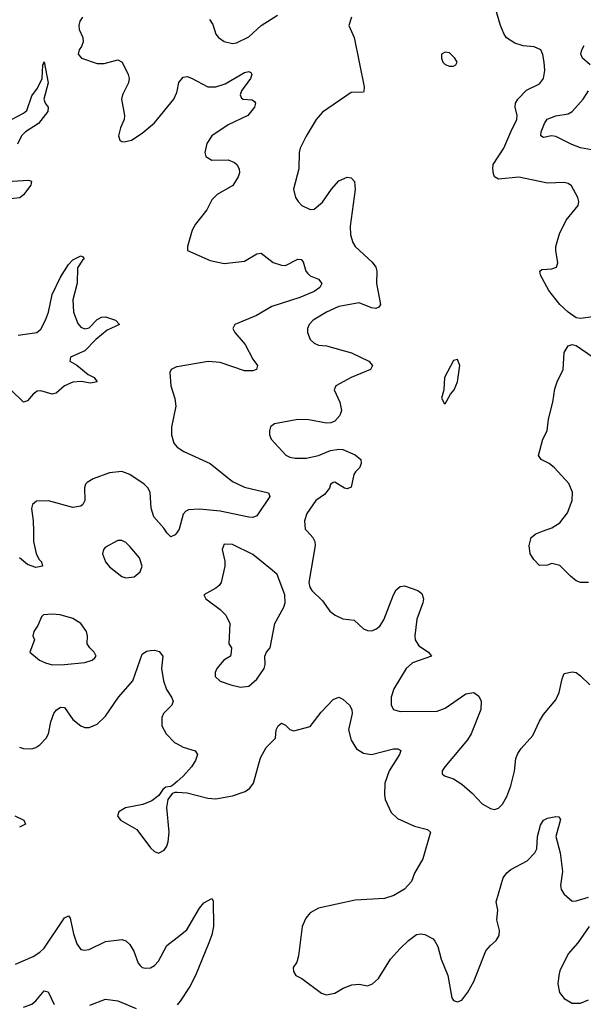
# Model space of a CAD drawing. Header units: inches. Extents: x 1954678 to 2060271, y 904822 to 1016299.
# Tile 20 of 256: x 1959231 to 1961984, y 927690 to 932498. Entities that reach past the tile are written whole.
import ezdxf

# ---------------------------------------------------------------- set-up
doc = ezdxf.new("R2010")
doc.units = ezdxf.units.IN
doc.header["$MEASUREMENT"] = 0
for name, color, linetype in [('B9952', 7, 'Continuous'), ('B9953', 7, 'Continuous'), ('B9962', 7, 'Continuous'), ('B9963', 7, 'Continuous')]:
    doc.layers.add(name, color=color, linetype=linetype)

msp = doc.modelspace()

# ---------------------------------------------------------------- linework, layer by layer
at = {"layer": 'B9952', "color": 5}
for points, elevation in [([(1959298, 930000), (1959299.4, 929950), (1959311.4, 929891.4), (1959324.2, 929864.2), (1959337, 929850), (1959342, 929830), (1959310, 929822.8), (1959270, 929837.4), (1959230, 929870.8)], 620), ([(1960000, 929996.1), (1959990, 929982.6), (1959970, 929973.3), (1959950, 929991.6), (1959945, 930000)], 620), ([(1959230, 928945.3), (1959250, 928938.9), (1959290, 928938.3), (1959310, 928943.6), (1959330, 928956.9), (1959360.8, 928990), (1959371.2, 929010), (1959384, 929070), (1959398.8, 929110), (1959410, 929127.1), (1959430, 929141.2), (1959450, 929139.6), (1959490, 929081.3), (1959530, 929050.2), (1959550, 929042), (1959570, 929042.4), (1959610, 929057.8), (1959650, 929097.8), (1959713.2, 929190), (1959783.4, 929270), (1959830, 929399.5), (1959850, 929414.3), (1959870, 929418.3), (1959890, 929418.9), (1959912.3, 929412.3), (1959930.2, 929390.2), (1959923.5, 929330), (1959933.5, 929270), (1959947.7, 929227.7), (1959973.1, 929190), (1959980.2, 929170), (1959974.2, 929150), (1959934.2, 929110), (1959925.4, 929090), (1959925.2, 929050), (1959946.2, 929010), (1959987.7, 928967.7), (1960000, 928961.2)], 620), ([(1960000, 928778), (1959979.8, 928760.2), (1959970, 928754), (1959944.7, 928750), (1959930, 928739), (1959910.5, 928709.5), (1959876.9, 928683.1), (1959833.5, 928666.5), (1959747.3, 928650), (1959714.9, 928630), (1959708.4, 928610), (1959724.4, 928590), (1959804.1, 928544.1), (1959870, 928454.9), (1959890, 928435.5), (1959910, 928428.2), (1959936.6, 928443.4), (1959950, 928462.8), (1959956.3, 928483.7), (1959961, 928530), (1959949.6, 928650.4), (1959956, 928690), (1959979, 928721), (1959990, 928726), (1960000, 928725.4)], 620), ([(1959206.7, 928610), (1959250.7, 928590), (1959258.9, 928570), (1959230, 928554.6)], 580), ([(1959210, 927886.5), (1959296.4, 927923.6), (1959330, 927945), (1959350, 927963.8), (1959450, 928111.8), (1959470, 928121.6), (1959478, 928110), (1959494.3, 928034.3), (1959510, 927985.5), (1959530, 927957.6), (1959550, 927954.6), (1959570, 927958.3), (1959650, 927996.3), (1959730, 928006.4), (1959750, 928000.2), (1959770, 927982.6), (1959788.1, 927950), (1959810, 927890.5), (1959819.8, 927879.8), (1959830, 927870.3), (1959845.8, 927865.8), (1959870, 927867.8), (1959890, 927879.3), (1959910, 927900.6), (1959950, 927976.8), (1960000, 928016.2)], 580), ([(1959250, 927675.6), (1959290, 927690.3), (1959310, 927706.3), (1959350, 927755.3), (1959370, 927750.4), (1959399.8, 927690)], 560), ([(1959574.2, 927685.8), (1959650, 927715.8), (1959710, 927707.8), (1959799.5, 927670)], 560)]:
    msp.add_lwpolyline(points, dxfattribs=dict(at, elevation=elevation))
at = {"layer": 'B9952', "color": 5, "elevation": 640}
for points in [[(1959730, 929955.1), (1959710, 929955.1), (1959650, 929922.7), (1959640.5, 929910), (1959635.5, 929890), (1959650, 929850.8), (1959670, 929825.5), (1959730, 929779.5), (1959750, 929772.4), (1959790, 929777.1), (1959818.9, 929801.1), (1959829.6, 929830), (1959816.3, 929870), (1959770, 929925.6), (1959750, 929944.2)], [(1959390, 929595.6), (1959348, 929592), (1959337.3, 929582.7), (1959319.9, 929540.1), (1959301, 929510), (1959296, 929490), (1959304, 929470), (1959280.7, 929410), (1959327.7, 929370), (1959356.7, 929356.7), (1959390, 929347.6), (1959450, 929349), (1959550, 929359), (1959586, 929370), (1959598.9, 929381.1), (1959604.2, 929390), (1959595.8, 929410), (1959574, 929430), (1959560.4, 929450), (1959562, 929490), (1959557.6, 929510), (1959530, 929549.7), (1959490, 929574.5), (1959428.5, 929591.5)]]:
    msp.add_lwpolyline(points, close=True, dxfattribs=at)
at = {"layer": 'B9953', "color": 5}
for points, elevation in [([(1959537.8, 932510), (1959525.5, 932490), (1959520.2, 932470), (1959522.5, 932450), (1959539, 932410), (1959540.5, 932390), (1959532.8, 932367.2), (1959521.1, 932350), (1959517, 932330), (1959533.4, 932310), (1959610, 932284), (1959643.2, 932283.2), (1959710, 932302.2), (1959731, 932290), (1959761.7, 932230), (1959766.1, 932210), (1959762.1, 932190), (1959733.6, 932130), (1959729.1, 932110), (1959743.7, 932030), (1959741.3, 932010), (1959723.8, 931970), (1959714, 931930), (1959721, 931910), (1959730, 931902.8), (1959741.4, 931901.4), (1959777.2, 931910), (1959830, 931944.4), (1959890, 931994), (1959984.4, 932110), (1959998.5, 932141.5), (1960000, 932149.3)], 620), ([(1959164, 931995.9), (1959250, 932041), (1959265.7, 932054.3), (1959290, 932125.7), (1959317.4, 932162.6), (1959340.2, 932210), (1959344.5, 932275.5), (1959350, 932292.2), (1959370, 932190), (1959348.9, 932110), (1959355.6, 932090), (1959370.9, 932070), (1959369, 932050), (1959323.5, 931990), (1959260.4, 931950), (1959240.1, 931930), (1959219.9, 931890)], 580), ([(1959170, 931708.3), (1959274, 931714), (1959288.7, 931710), (1959285.3, 931690), (1959250, 931642.2), (1959231.5, 931628.5), (1959170, 931621.3)], 580), ([(1959223.4, 930956.6), (1959314.8, 930970), (1959333.7, 930986.3), (1959357.1, 931030), (1959372.2, 931070), (1959390, 931155.6), (1959430, 931240.2), (1959470, 931302), (1959490, 931324.9), (1959530, 931344.2), (1959539.9, 931339.9), (1959546.7, 931330), (1959537.2, 931322.8), (1959514.2, 931285.8), (1959511.4, 931211.4), (1959491.1, 931130), (1959494.1, 931070), (1959514.4, 931014.4), (1959530, 930996.5), (1959550, 930988.1), (1959570, 930993.8), (1959610, 931034.3), (1959630, 931045.1), (1959650, 931047.2), (1959699.5, 931030), (1959719.3, 931010), (1959658, 930982), (1959603.2, 930936.8), (1959550, 930880.4), (1959479.5, 930850), (1959475.5, 930830), (1959510, 930811.3), (1959565.7, 930765.7), (1959594.3, 930750), (1959610.2, 930729.8), (1959576.8, 930723.2), (1959531.8, 930731.8), (1959490, 930728.2), (1959449.8, 930710.2), (1959410, 930674.7), (1959390, 930669.2), (1959334.1, 930685.9), (1959316.6, 930683.4), (1959297.8, 930670), (1959270, 930637.4), (1959250, 930629.7), (1959188.2, 930690)], 580), ([(1960000, 930803.1), (1959997.4, 930802.6), (1959970.5, 930790), (1959965.3, 930774.7), (1959970.2, 930710), (1959988.3, 930648.3), (1959994, 930610), (1959972.6, 930507.4), (1959973.5, 930470), (1959983.5, 930430), (1960000, 930411.1)], 620), ([(1959945, 930000), (1959935.7, 930015.7), (1959886.2, 930070), (1959873.4, 930113.4), (1959868.3, 930188.3), (1959858.2, 930210), (1959838.7, 930230), (1959770, 930277.1), (1959730, 930291), (1959670, 930285.1), (1959590, 930255.8), (1959561.3, 930238.7), (1959552.7, 930230), (1959547.7, 930212.3), (1959550.2, 930150), (1959539.6, 930130), (1959530, 930122.8), (1959490, 930115.9), (1959371.3, 930148.7), (1959313.3, 930146.7), (1959293, 930130), (1959288.9, 930111.1), (1959296.5, 930050), (1959298, 930000)], 620)]:
    msp.add_lwpolyline(points, dxfattribs=dict(at, elevation=elevation))
at = {"layer": 'B9962', "color": 5}
for points, elevation in [([(1960002.9, 930000), (1960000, 929996.1)], 620), ([(1960634.9, 930000), (1960662.4, 929970), (1960672, 929950), (1960674.9, 929930), (1960644, 929750), (1960647.7, 929727.7), (1960658.8, 929710), (1960710, 929660.7), (1960746, 929610), (1960772.7, 929590), (1960810, 929571.5), (1960865.1, 929565.1), (1960910, 929524.2), (1960930, 929515.6), (1960950, 929513.4), (1960970, 929521.1), (1960990, 929537), (1961010, 929566.7), (1961056.9, 929690), (1961070, 929714.4), (1961090, 929730.4), (1961110, 929733), (1961176, 929710), (1961195.4, 929695.4), (1961202.8, 929670), (1961200.2, 929650), (1961171.4, 929570), (1961162, 929490), (1961163.6, 929470), (1961180.6, 929440.6), (1961227.3, 929410), (1961242.8, 929390), (1961150, 929356.9), (1961119.6, 929330), (1961058.3, 929230), (1961046, 929190), (1961045.3, 929150), (1961057.3, 929130), (1961090, 929119.5), (1961270, 929121.3), (1961310, 929136.1), (1961410, 929206.3), (1961450, 929212.4), (1961474, 929194), (1961486, 929170), (1961483.1, 929130), (1961436.5, 929010), (1961418.3, 928981.7), (1961308, 928850), (1961294, 928830), (1961295.3, 928815.3), (1961306, 928806), (1961350, 928790.4), (1961390, 928764.4), (1961441.8, 928721.8), (1961490, 928668.4), (1961530, 928645.5), (1961550, 928641.6), (1961570, 928648), (1961590, 928667.3), (1961610, 928704.9), (1961630, 928757.3), (1961648.2, 928828.2), (1961655.1, 928890), (1961665, 928915), (1961680.8, 928939.2), (1961736.9, 929003.1), (1961770, 929073.4), (1961790, 929104.9), (1961850, 929177.3), (1961867, 929213), (1961880.1, 929279.9), (1961890, 929304.7), (1961930, 929314), (1961950, 929310.7), (1961970, 929294), (1962016.3, 929250)], 640), ([(1962010, 929749.4), (1961970, 929749.4), (1961950, 929758), (1961921.4, 929781.4), (1961870, 929833.3), (1961830, 929842), (1961810, 929835.1), (1961770, 929833.2), (1961742.3, 929862.3), (1961725.1, 929890), (1961719.5, 929930), (1961729.2, 929970), (1961752.1, 929987.9), (1961785.4, 930000)], 640), ([(1960000, 928725.4), (1960050, 928722.4), (1960150, 928697.2), (1960190, 928694.2), (1960270, 928708.4), (1960331.8, 928730), (1960354.7, 928745.3), (1960372.9, 928770), (1960407.2, 928892.8), (1960435.4, 928944.6), (1960480.7, 928990), (1960484.7, 929030), (1960494.5, 929050), (1960510, 929062.4), (1960530, 929052.7), (1960550, 929032.7), (1960570, 929024.9), (1960650, 929046), (1960703.6, 929116.4), (1960761.9, 929178.1), (1960790, 929190.5), (1960810, 929179.5), (1960842, 929150), (1960853.2, 929130), (1960854.8, 929110), (1960836.9, 929030), (1960850, 928979.1), (1960876.9, 928936.9), (1960910, 928916.5), (1960950, 928910.2), (1961057, 928937), (1961077.6, 928937.6), (1961092.2, 928930), (1961086.3, 928910), (1961035.8, 928830), (1961015, 928770), (1961012.9, 928712.9), (1961016.5, 928690), (1961046.4, 928626.4), (1961077.3, 928597.3), (1961159.9, 928559.9), (1961223.4, 928543.4), (1961237.1, 928530), (1961199.6, 928400.4), (1961159.3, 928330), (1961145.5, 928290), (1961110, 928252.3), (1961058.4, 928221.6), (1961013.5, 928206.5), (1960870, 928198.5), (1960690, 928158.9), (1960650, 928136.2), (1960629.1, 928110.9), (1960610.3, 928070), (1960593.1, 927926.9), (1960584.7, 927895.3), (1960567.7, 927870), (1960568, 927850), (1960580.7, 927830), (1960610, 927815.5), (1960705.2, 927745.3), (1960730, 927737), (1960770, 927744), (1960810.8, 927769.2), (1960854.3, 927785.7), (1960890, 927787.9), (1960930, 927780.3), (1960955.1, 927790), (1960983.3, 927816.7), (1961041.6, 927910), (1961090, 927963), (1961130, 928002), (1961170, 928030.7), (1961190, 928034), (1961210, 928030.6), (1961250, 928010.5), (1961258.6, 927998.6), (1961272.8, 927972.8), (1961290.3, 927910), (1961322.3, 927830), (1961342.3, 927722.3), (1961350, 927708), (1961370, 927703), (1961390, 927710.7), (1961420.9, 927750), (1961450, 927801), (1961508.5, 927951.6), (1961530, 927977.3), (1961558.7, 928001.3), (1961573.9, 928026.1), (1961574.7, 928050), (1961562.4, 928102.4), (1961566.6, 928150), (1961558.8, 928190), (1961592.5, 928307.5), (1961610, 928331.3), (1961630, 928348), (1961710, 928390.5), (1961747.8, 928430), (1961757.6, 928450), (1961761.1, 928510), (1961775.6, 928564.5), (1961790, 928588.5), (1961810, 928599.6), (1961850, 928607.4), (1961864.7, 928604.7), (1961872.3, 928592.3), (1961850.2, 928510), (1961871.7, 928430), (1961881.8, 928338.2), (1961872.2, 928270), (1961875.5, 928250), (1961890, 928227.7), (1961930, 928194), (1961950, 928195.5), (1962010, 928213.4)], 620), ([(1960000, 928961.2), (1960030, 928945.3), (1960088.3, 928928.3), (1960100.5, 928910), (1960090, 928881.2), (1960070, 928849.4), (1960030, 928804.5), (1960000, 928778)], 620), ([(1960000, 928016.2), (1960046.9, 928053.1), (1960110, 928160.3), (1960130, 928185.3), (1960170, 928206), (1960176.1, 928196.1), (1960177.3, 928070), (1960170.2, 928030), (1960155.6, 927990), (1960089.3, 927830), (1960062.8, 927777.1), (1960015.1, 927705), (1960000, 927688.3)], 580), ([(1962012.3, 928070), (1961957.6, 927990), (1961910, 927936.4), (1961870, 927852.8), (1961864.7, 927830), (1961860.1, 927790), (1961867.3, 927747.3), (1961890, 927717.8), (1961930, 927695.9), (1961970, 927695.6), (1962010, 927712.8)], 620)]:
    msp.add_lwpolyline(points, dxfattribs=dict(at, elevation=elevation))
at = {"layer": 'B9962', "color": 5, "elevation": 640}
msp.add_lwpolyline([(1960230, 929937.2), (1960220.5, 929910), (1960233.3, 929853.3), (1960232.9, 929830), (1960215.8, 929750), (1960205.7, 929734.3), (1960190, 929722), (1960131.3, 929690), (1960141, 929670), (1960210, 929617.1), (1960238, 929590), (1960257.6, 929550), (1960252.2, 929450), (1960265.3, 929430), (1960263.1, 929396.9), (1960260.5, 929390), (1960228, 929370), (1960194.8, 929330), (1960186.8, 929310), (1960186.8, 929290), (1960210, 929267.3), (1960262, 929250), (1960310, 929239.1), (1960350, 929243), (1960390, 929278), (1960425.4, 929330), (1960431, 929350), (1960428.3, 929390), (1960436.9, 929410), (1960454.3, 929430), (1960476.9, 929550), (1960520.7, 929630), (1960527.3, 929650), (1960527, 929690), (1960488.1, 929788.1), (1960464.5, 929810), (1960370, 929887), (1960270, 929935.1)], close=True, dxfattribs=at)
at = {"layer": 'B9963', "color": 5}
for points, elevation in [([(1962130, 931060.5), (1961970, 931038), (1961950, 931042.7), (1961910, 931069.4), (1961870, 931106.6), (1961816.2, 931176.2), (1961775.8, 931250), (1961772.3, 931270), (1961782, 931278), (1961830, 931281.8), (1961853, 931290), (1961860.4, 931310), (1961849.8, 931370), (1961850.7, 931390), (1961867.4, 931452.6), (1961900.6, 931519.4), (1961958.7, 931590), (1961962.4, 931610), (1961957.6, 931630), (1961925.9, 931685.9), (1961910, 931698), (1961890, 931703.1), (1961810, 931699.8), (1961670, 931728), (1961570, 931719.8), (1961550.7, 931730.7), (1961544.8, 931744.8), (1961541.4, 931770), (1961544.2, 931790), (1961596.1, 931870), (1961629.4, 931950.5), (1961659.8, 932010), (1961660.7, 932030), (1961651.4, 932070), (1961653.3, 932090), (1961665, 932110), (1961706.7, 932153.3), (1961770, 932184), (1961789.7, 932210), (1961796.4, 932250), (1961793.7, 932290), (1961787.1, 932327.1), (1961776.2, 932350), (1961744.9, 932364.9), (1961690, 932370.7), (1961650, 932383.2), (1961609.5, 932409.5), (1961596.2, 932430), (1961580.3, 932470), (1961538.7, 932610)], 640), ([(1960158.7, 932498.7), (1960174.1, 932474.1), (1960190, 932427.3), (1960203, 932410), (1960230, 932390.4), (1960270, 932381.7), (1960290, 932384.9), (1960350, 932414.4), (1960410.9, 932469.1), (1960490, 932519.5)], 640), ([(1960851.7, 932510), (1960839.5, 932470), (1960864.4, 932410), (1960914.4, 932170), (1960912.7, 932147.3), (1960910, 932144), (1960850, 932142), (1960710, 932046), (1960679.1, 932010), (1960630, 931929.2), (1960600.4, 931870), (1960595.8, 931850), (1960594, 931770), (1960568, 931670), (1960579.1, 931630), (1960590.7, 931610), (1960610, 931590.7), (1960650, 931570.5), (1960670, 931572.7), (1960710, 931606.4), (1960754.7, 931670), (1960790, 931710.3), (1960830, 931728.5), (1960850, 931725.5), (1960867.1, 931707.1), (1960869, 931669), (1960846, 931490), (1960847.7, 931447.7), (1960858.5, 931410), (1960870.2, 931390), (1960953.5, 931313.5), (1960971.1, 931290), (1960976.3, 931270), (1960973.8, 931210), (1960993.5, 931106.5), (1960985.9, 931094.1), (1960970, 931087.4), (1960949.6, 931090), (1960890, 931114.6), (1960790, 931097.1), (1960730.4, 931070), (1960664.9, 931030), (1960645.7, 931010), (1960637, 930990), (1960637, 930970), (1960650, 930936.3), (1960670, 930917.6), (1960690, 930908.9), (1960730, 930905.7), (1960851.4, 930871.4), (1960936, 930830), (1960954, 930810), (1960944.7, 930790), (1960850, 930751.3), (1960774.8, 930710), (1960766.8, 930690), (1960795.5, 930630), (1960803, 930590), (1960795.1, 930564.9), (1960770, 930538), (1960750.4, 930529.6), (1960730, 930527.6), (1960643.6, 930543.6), (1960590, 930545.3), (1960475.9, 930524.1), (1960456, 930510), (1960450.7, 930490), (1960450.6, 930470), (1960459.1, 930450), (1960531.3, 930371.3), (1960550, 930361.5), (1960576.4, 930356.4), (1960630, 930356.2), (1960690.9, 930369.1), (1960750, 930394), (1960790, 930401.3), (1960810, 930398.4), (1960870, 930372.7), (1960898, 930350), (1960899.3, 930330), (1960890.4, 930310), (1960870.7, 930290), (1960863.8, 930276.2), (1960850, 930215.3), (1960830, 930207), (1960818, 930210), (1960770, 930239), (1960762.8, 930237.2), (1960750, 930228.7), (1960743.8, 930210), (1960720.4, 930179.6), (1960677.1, 930150), (1960634, 930086), (1960623.1, 930050), (1960625.7, 930010), (1960634.9, 930000)], 640), ([(1962018, 932278), (1961979.7, 932310), (1961971.7, 932330), (1961976.8, 932350), (1961989.1, 932370.9)], 620), ([(1960000, 932149.3), (1960008.2, 932191.8), (1960030, 932217.3), (1960050, 932219.6), (1960070, 932212.4), (1960150, 932170.2), (1960189.1, 932169.1), (1960235, 932185), (1960330, 932239.2), (1960350, 932244.9), (1960359.4, 932239.4), (1960364.9, 932230), (1960358, 932210), (1960315.3, 932150), (1960308.9, 932130), (1960315.3, 932115.3), (1960322.8, 932110), (1960366.6, 932106.6), (1960378.9, 932098.9), (1960383.8, 932090), (1960378.9, 932070), (1960344.9, 932030), (1960250, 931984.8), (1960168.9, 931931.1), (1960146.1, 931893.9), (1960135.6, 931850), (1960140.3, 931830), (1960170, 931812.1), (1960250, 931813.8), (1960280, 931800), (1960292.2, 931790), (1960303.5, 931770), (1960305.2, 931750), (1960298.2, 931730), (1960271.9, 931688.1), (1960196.2, 931643.8), (1960170, 931617.6), (1960145.3, 931570), (1960090, 931499.6), (1960074, 931470), (1960050.7, 931390.7), (1960050.7, 931370.7), (1960161.9, 931321.9), (1960230, 931307.6), (1960330, 931319), (1960390, 931354.6), (1960410, 931357.4), (1960470, 931311.6), (1960510, 931298.3), (1960530, 931296.9), (1960590, 931328.9), (1960606, 931326), (1960615.5, 931315.5), (1960629.2, 931270), (1960638.4, 931258.4), (1960650, 931247.2), (1960690.4, 931230), (1960707.2, 931210), (1960697.3, 931190), (1960670.1, 931169.9), (1960599.3, 931140.7), (1960462.4, 931097.6), (1960387.2, 931052.8), (1960281.6, 931010), (1960272.2, 930990), (1960281.7, 930970), (1960331.8, 930911.8), (1960370, 930840.4), (1960393, 930810), (1960387.7, 930790), (1960370, 930782.7), (1960330, 930782.4), (1960210, 930824.1), (1960151.7, 930828.3), (1960000, 930803.1)], 620), ([(1962041.6, 931858.4), (1961970, 931871.6), (1961927.7, 931887.7), (1961850, 931927.1), (1961829.3, 931930.7), (1961790, 931923.1), (1961777, 931930), (1961778.7, 931950), (1961794.6, 931990), (1961808.4, 932011.6), (1961850, 932028.1), (1961910, 932037.6), (1961930, 932050.2), (1961983.7, 932110), (1962009.8, 932150)], 620), ([(1961785.4, 930000), (1961830, 930016.3), (1961870, 930040.5), (1961906.6, 930090), (1961929.7, 930150), (1961931.3, 930190), (1961913.3, 930233.3), (1961842.9, 930310), (1961817, 930330), (1961778.4, 930350), (1961766, 930370), (1961787, 930450), (1961808, 930490), (1961813.3, 930546.7), (1961835.1, 930630), (1961845.3, 930694.7), (1961856.2, 930730), (1961885.2, 930790), (1961890, 930872), (1961910, 930904.7), (1961930, 930911), (1961950, 930906.8), (1962090, 930810.7)], 640), ([(1960000, 930411.1), (1960000.9, 930410), (1960033.1, 930390), (1960161.1, 930330), (1960270, 930242.3), (1960330, 930215.8), (1960447.2, 930187.2), (1960453.8, 930170), (1960390, 930075.8), (1960370, 930067.8), (1960350, 930068.2), (1960210, 930097.7), (1960110, 930107.2), (1960056, 930104), (1960042.6, 930097.5), (1960030, 930082.9), (1960010, 930009.6), (1960002.9, 930000)], 620)]:
    msp.add_lwpolyline(points, dxfattribs=dict(at, elevation=elevation))
at = {"layer": 'B9963', "color": 5, "elevation": 660}
for points in [[(1961310, 932339), (1961292, 932330), (1961291, 932310), (1961298.8, 932290), (1961310, 932278.8), (1961330, 932271), (1961350, 932271.3), (1961362, 932278), (1961368.7, 932290), (1961357.2, 932310), (1961330, 932336)], [(1961370, 930838), (1961350, 930833.2), (1961305.5, 930750), (1961302.8, 930690), (1961292, 930650), (1961304.7, 930624.7), (1961310, 930622), (1961335.3, 930670), (1961353.2, 930690), (1961369.2, 930730), (1961381.2, 930810)]]:
    msp.add_lwpolyline(points, close=True, dxfattribs=at)

doc.saveas('drawing.dxf')
